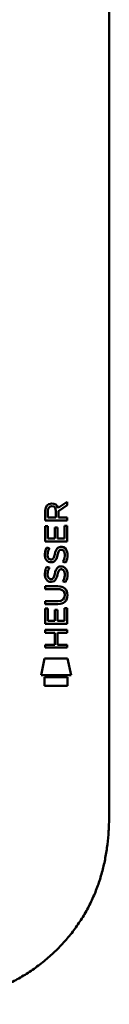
# Model space of a CAD drawing. Header units: millimetres. Extents: x 20 to 833, y 20 to 574.
# Tile 12 of 21: x 287 to 299, y 269 to 397. Entities that reach past the tile are written whole.
import ezdxf

# ---------------------------------------------------------------- set-up
doc = ezdxf.new("R2010")
doc.units = ezdxf.units.MM
doc.header["$LTSCALE"] = 2
doc.layers.add('Sichtbare Kanten(DIN)', color=7, linetype='Continuous', lineweight=50)

msp = doc.modelspace()

# ---------------------------------------------------------------- linework, layer by layer
at = {"layer": 'Sichtbare Kanten(DIN)'}
for p, q in [((299.126, 487.258), (299.126, 295.826)), ((292.432, 333.758), (293.627, 334.548)), ((293.627, 334.114), (292.485, 333.359)), ((293.627, 334.548), (293.627, 334.114)), ((290.767, 332.128), (290.769, 333.442)), ((291.118, 333.398), (291.117, 332.51)), ((291.117, 332.51), (292.135, 332.509)), ((292.135, 332.509), (292.135, 333.397)), ((292.485, 333.359), (292.484, 332.509)), ((292.484, 332.509), (293.626, 332.508)), ((293.626, 332.508), (293.625, 332.126)), ((290.765, 329.398), (290.766, 331.402)), ((290.766, 331.402), (291.115, 331.402)), ((293.625, 332.126), (290.767, 332.128)), ((291.115, 331.402), (291.114, 329.775)), ((293.275, 329.773), (293.277, 331.42)), ((293.277, 331.42), (293.625, 331.42)), ((293.625, 331.42), (293.623, 329.396)), ((292.008, 329.774), (292.009, 331.221)), ((292.009, 331.221), (292.358, 331.221)), ((292.358, 331.221), (292.357, 329.774)), ((293.623, 329.396), (290.765, 329.398)), ((291.114, 329.775), (292.008, 329.774)), ((292.357, 329.774), (293.275, 329.773)), ((290.937, 328.624), (291.275, 328.524)), ((292.865, 328.321), (292.853, 328.321)), ((291.133, 327.293), (291.14, 327.275)), ((291.817, 327.195), (291.828, 327.212)), ((290.935, 326.078), (291.273, 325.977)), ((292.863, 325.775), (292.851, 325.775)), ((290.76, 323.548), (292.406, 323.546)), ((290.76, 323.171), (290.76, 323.548)), ((291.131, 324.746), (291.138, 324.729)), ((291.815, 324.648), (291.826, 324.665)), ((292.43, 323.169), (290.76, 323.171)), ((293.31, 322.384), (293.309, 322.394)), ((290.758, 321.236), (290.759, 321.613)), ((292.404, 321.234), (290.758, 321.236)), ((290.759, 321.613), (292.428, 321.612)), ((290.756, 318.66), (290.758, 320.665)), ((290.758, 320.665), (291.106, 320.664)), ((291.106, 320.664), (291.105, 319.037)), ((292, 319.037), (292.001, 320.483)), ((292.001, 320.483), (292.349, 320.483)), ((292.349, 320.483), (292.348, 319.036)), ((293.267, 319.036), (293.268, 320.683)), ((293.268, 320.683), (293.616, 320.682)), ((293.616, 320.682), (293.615, 318.658)), ((293.615, 318.658), (290.756, 318.66)), ((291.105, 319.037), (292, 319.037)), ((292.348, 319.036), (293.267, 319.036)), ((290.754, 317.49), (290.754, 317.867)), ((290.754, 317.867), (293.613, 317.865)), ((291.997, 317.489), (290.754, 317.49)), ((291.996, 315.931), (291.997, 317.489)), ((292.353, 317.489), (292.352, 315.931)), ((293.613, 317.488), (292.353, 317.489)), ((293.613, 317.865), (293.613, 317.488)), ((290.752, 315.555), (290.753, 315.932)), ((290.753, 315.932), (291.996, 315.931)), ((292.352, 315.931), (293.611, 315.93)), ((293.611, 315.93), (293.611, 315.553)), ((293.611, 315.553), (290.752, 315.555)), ((290.221, 311.978), (290.68, 314.111)), ((290.68, 314.111), (293.687, 314.109)), ((293.687, 314.109), (294.136, 311.975)), ((294.136, 311.975), (290.221, 311.978)), ((290.68, 310.55), (290.681, 311.692)), ((290.681, 311.692), (293.678, 311.69)), ((293.678, 311.69), (293.677, 310.548)), ((293.677, 310.548), (290.68, 310.55))]:
    msp.add_line(p, q, dxfattribs=at)
for centre, major_axis, ratio, start_param, end_param in [((292.296, 332.625), (0.976, -1.274), 0.5180415, 2.7627686, 3.7355131), ((290.903, 332.544), (1.242, 1.64), 0.5994938, 5.878165, 6.7089725), ((292.205, 326.634), (0.839, 1.642), 0.4591024, 5.9761877, 6.4975755), ((292.399, 330.403), (1.103, 3.296), 0.2312948, 2.8124619, 2.8734213), ((291.878, 328.087), (0.574, 1.004), 0.5438409, 2.7534304, 3.2137241), ((291.758, 327.219), (0.098, 0.139), 0.3641716, 4.4844927, 4.7925708), ((292.483, 328.104), (1.192, 3.54), 0.2215161, 2.8263053, 2.8854462), ((292.205, 324.09), (0.838, 1.64), 0.4594521, 5.9760112, 6.497704), ((291.884, 325.549), (0.583, 1.012), 0.541605, 2.7569093, 3.2147406), ((291.756, 324.673), (0.098, 0.139), 0.3641716, 4.4844927, 4.7925708), ((288.585, 318.872), (4.814, 4.313), 0.3742661, 5.9599282, 6.6783921), ((288.589, 325.917), (4.808, -4.323), 0.3742014, 5.888113, 6.6064523), ((269.876, 342.221), (23.266, -20.361), 0.1371339, 6.127502, 6.402435)]:
    msp.add_ellipse(centre, major_axis=major_axis, ratio=ratio, start_param=start_param, end_param=end_param, dxfattribs=at)
for points in [[(290.769, 333.442), (290.783, 333.883), (291.015, 334.346), (291.628, 334.345)], [(292.135, 333.397), (292.135, 333.67), (292.048, 333.996), (291.633, 333.996)], [(292.336, 328.477), (292.429, 328.587), (292.559, 328.659), (292.739, 328.683)], [(292.739, 328.683), (293.026, 328.722), (293.309, 328.621), (293.502, 328.305)], [(290.813, 327.146), (290.722, 327.387), (290.694, 327.62), (290.736, 327.948)], [(290.736, 327.948), (290.753, 328.087), (290.795, 328.294), (290.866, 328.467)], [(290.866, 328.467), (290.885, 328.517), (290.937, 328.624), (290.937, 328.624)], [(291.12, 328.06), (291.056, 327.807), (291.05, 327.583), (291.108, 327.367)], [(291.275, 328.524), (291.275, 328.524), (291.155, 328.197), (291.12, 328.06)], [(291.828, 327.212), (291.896, 327.321), (291.953, 327.485), (292.008, 327.73)], [(292.008, 327.73), (292.092, 328.098), (292.195, 328.309), (292.336, 328.477)], [(292.348, 327.58), (292.293, 327.34), (292.231, 327.175), (292.155, 327.037)], [(292.396, 327.778), (292.389, 327.748), (292.348, 327.582), (292.348, 327.58)], [(292.582, 328.203), (292.512, 328.115), (292.451, 327.977), (292.396, 327.778)], [(292.853, 328.321), (292.732, 328.321), (292.656, 328.289), (292.582, 328.203)], [(293.271, 327.277), (293.34, 327.61), (293.34, 327.886), (293.233, 328.084)], [(293.502, 328.305), (293.612, 328.124), (293.666, 327.905), (293.666, 327.636)], [(293.666, 327.636), (293.666, 327.551), (293.659, 327.465), (293.651, 327.37)], [(291.372, 326.685), (291.149, 326.718), (290.919, 326.864), (290.813, 327.146)], [(291.345, 327.063), (291.492, 327.003), (291.68, 327.039), (291.786, 327.153)], [(291.527, 326.672), (291.426, 326.674), (291.405, 326.68), (291.372, 326.685)], [(292.155, 327.037), (292.04, 326.827), (291.845, 326.668), (291.527, 326.672)], [(292.334, 325.93), (292.427, 326.041), (292.557, 326.113), (292.737, 326.137)], [(292.737, 326.137), (293.024, 326.175), (293.307, 326.075), (293.5, 325.758)], [(293.057, 326.739), (293.057, 326.739), (293.212, 326.993), (293.271, 327.277)], [(293.426, 326.652), (293.405, 326.656), (293.057, 326.739), (293.057, 326.739)], [(293.651, 327.37), (293.621, 327.039), (293.463, 326.709), (293.426, 326.652)], [(290.811, 324.599), (290.72, 324.84), (290.692, 325.073), (290.733, 325.402)], [(290.733, 325.402), (290.751, 325.541), (290.793, 325.748), (290.864, 325.921)], [(290.864, 325.921), (290.883, 325.97), (290.935, 326.078), (290.935, 326.078)], [(291.118, 325.513), (291.054, 325.26), (291.048, 325.036), (291.106, 324.82)], [(291.273, 325.977), (291.273, 325.977), (291.153, 325.651), (291.118, 325.513)], [(291.826, 324.665), (291.894, 324.775), (291.951, 324.938), (292.006, 325.184)], [(292.006, 325.184), (292.09, 325.551), (292.193, 325.763), (292.334, 325.93)], [(292.346, 325.033), (292.291, 324.793), (292.229, 324.628), (292.153, 324.49)], [(292.394, 325.232), (292.387, 325.202), (292.346, 325.036), (292.346, 325.033)], [(292.58, 325.657), (292.51, 325.568), (292.449, 325.43), (292.394, 325.232)], [(292.851, 325.775), (292.73, 325.775), (292.654, 325.742), (292.58, 325.657)], [(293.269, 324.731), (293.338, 325.064), (293.338, 325.34), (293.231, 325.537)], [(293.649, 324.824), (293.619, 324.493), (293.461, 324.163), (293.424, 324.105)], [(293.5, 325.758), (293.61, 325.578), (293.664, 325.359), (293.664, 325.089)], [(293.664, 325.089), (293.664, 325.004), (293.657, 324.919), (293.649, 324.824)], [(291.37, 324.139), (291.147, 324.172), (290.917, 324.317), (290.811, 324.599)], [(291.343, 324.516), (291.49, 324.456), (291.678, 324.492), (291.784, 324.607)], [(291.525, 324.126), (291.424, 324.127), (291.403, 324.134), (291.37, 324.139)], [(292.153, 324.49), (292.038, 324.281), (291.842, 324.122), (291.525, 324.126)], [(293.055, 324.192), (293.055, 324.192), (293.21, 324.446), (293.269, 324.731)], [(293.424, 324.105), (293.403, 324.11), (293.055, 324.192), (293.055, 324.192)]]:
    msp.add_open_spline(points, degree=3, dxfattribs=at)
for points, knots in [([(293.309, 322.394), (293.309, 322.441), (293.307, 322.487), (293.291, 322.623), (293.268, 322.71), (293.194, 322.861), (293.148, 322.923), (293.028, 323.028), (292.957, 323.068), (292.74, 323.152), (292.58, 323.169), (292.43, 323.169)], [0, 0, 0, 0, 0.01400423, 0.01400423, 0.0408947, 0.0408947, 0.06439039, 0.06439039, 0.08887549, 0.08887549, 0.13413559, 0.13413559, 0.13413559, 0.13413559]), ([(272.088, 269.042), (272.673, 269.044), (273.852, 269.057), (275.341, 269.121), (276.839, 269.236), (278.042, 269.374), (279.546, 269.616), (280.747, 269.868), (282.236, 270.263), (283.416, 270.644), (284.867, 271.205), (286.005, 271.721), (287.39, 272.45), (288.464, 273.098), (289.756, 273.987), (290.746, 274.76), (291.92, 275.796), (292.805, 276.679), (293.837, 277.844), (294.601, 278.821), (295.473, 280.09), (296.102, 281.142), (296.8, 282.492), (297.288, 283.598), (297.808, 285.002), (298.154, 286.141), (298.503, 287.575), (298.717, 288.727), (298.912, 290.166), (299.016, 291.315), (299.093, 292.741), (299.126, 294.155), (299.127, 295.272), (299.126, 295.826)], [0.00000689, 0.00000689, 0.00000689, 0.00000689, 0.0407043, 0.08140172, 0.10175042, 0.14244784, 0.16279654, 0.20349396, 0.22384266, 0.26454008, 0.28488878, 0.3255862, 0.3459349, 0.38663232, 0.40698102, 0.44767844, 0.46802714, 0.50872456, 0.52907326, 0.56977068, 0.59011938, 0.6308168, 0.6511655, 0.69186291, 0.71221162, 0.75290903, 0.77325774, 0.81395515, 0.83430386, 0.87500127, 0.89534998, 0.93604739, 0.97674481, 0.97674481, 0.97674481, 0.97674481])]:
    msp.add_open_spline(points, degree=3, knots=knots, dxfattribs=at)

doc.saveas('drawing.dxf')
